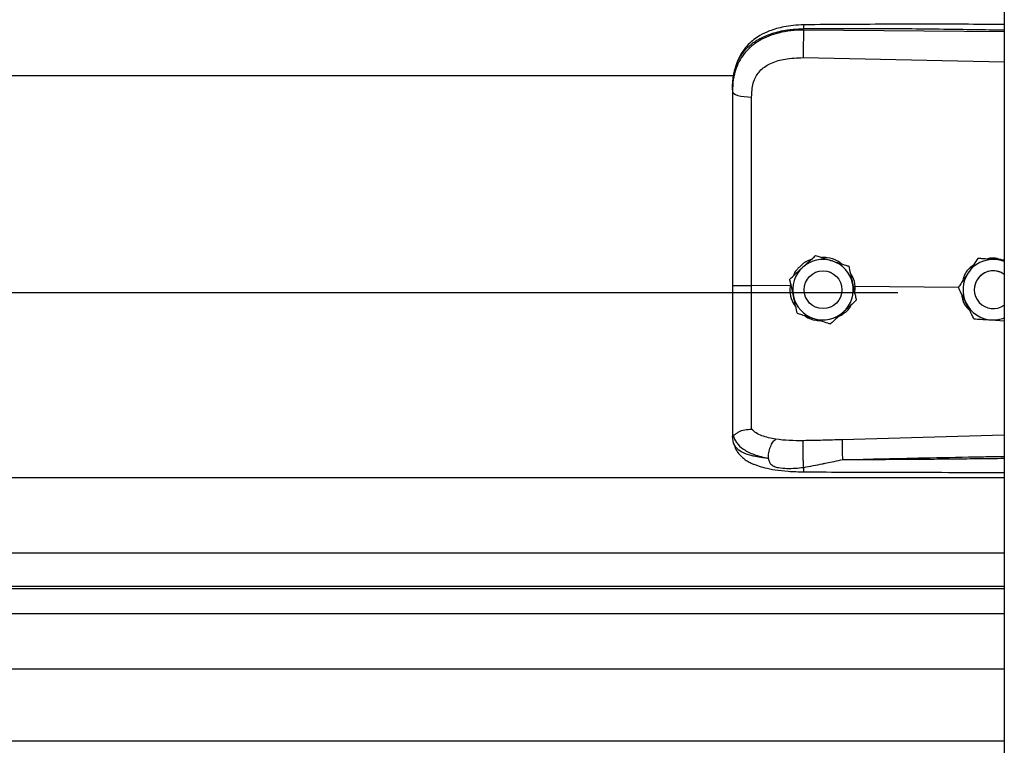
# Model space of a CAD drawing. Header units: inches. Extents: x 170 to 284, y 215 to 248.
# Tile 214 of 256: x 181.59 to 181.869, y 241.195 to 241.4. Entities that reach past the tile are written whole.
import ezdxf

# ---------------------------------------------------------------- set-up
doc = ezdxf.new("R2010")
doc.units = ezdxf.units.IN
doc.header["$LTSCALE"] = 0.25
doc.header["$MEASUREMENT"] = 0
doc.layers.add('LH BENCH MOUNT', color=7, linetype='Continuous')

msp = doc.modelspace()

# ---------------------------------------------------------------- linework, layer by layer
at = {"layer": 'LH BENCH MOUNT'}
for p, q in [((181.8693542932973, 243.843095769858), (181.8693542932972, 239.6426462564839)), ((181.8125070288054, 241.3971335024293), (181.8125070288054, 241.3975448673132)), ((181.8693542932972, 241.3965968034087), (181.8125070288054, 241.3971335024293)), ((181.8124110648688, 241.3893446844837), (181.8693542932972, 241.3881351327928)), ((177.9135824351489, 241.3842695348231), (181.7928031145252, 241.3842695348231)), ((181.7923114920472, 241.3802102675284), (181.7923114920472, 241.3797219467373)), ((181.8158819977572, 241.333278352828), (181.8158819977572, 241.3332767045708)), ((181.8618255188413, 241.3324819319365), (181.8618255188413, 241.3324835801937)), ((181.8628744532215, 241.3324157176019), (181.8618255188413, 241.3324835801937)), ((181.825300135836, 241.3302777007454), (181.825300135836, 241.3302760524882)), ((181.8085742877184, 241.3266223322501), (181.8085742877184, 241.3266206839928)), ((181.8086827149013, 241.3246870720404), (181.7977691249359, 241.3247915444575)), ((181.8088680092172, 241.3252765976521), (181.8086827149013, 241.3246870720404)), ((181.8086827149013, 241.3246870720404), (181.8086849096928, 241.3246869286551)), ((181.812642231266, 241.3236197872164), (181.812642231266, 241.3236190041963)), ((181.8233426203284, 241.3236190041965), (181.8233426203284, 241.3236197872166)), ((181.8271204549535, 241.3245104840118), (181.8265723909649, 241.324456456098)), ((181.8270233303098, 241.3223930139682), (181.8271204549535, 241.3245104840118)), ((181.8271204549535, 241.3245104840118), (181.8271220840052, 241.3245105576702)), ((181.8563541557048, 241.3242307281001), (181.8271220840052, 241.3245105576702)), ((181.85634017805, 241.3242590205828), (181.85634017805, 241.32426066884)), ((181.8608539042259, 241.3236197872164), (181.8608539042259, 241.3236190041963)), ((177.8672020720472, 241.3228770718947), (181.8391864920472, 241.3228770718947)), ((181.827410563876, 241.3206210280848), (181.827410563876, 241.3206193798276)), ((181.8656507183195, 241.3150773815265), (181.8693542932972, 241.3148376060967)), ((181.7923114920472, 241.2826688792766), (181.7923114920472, 241.2821400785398)), ((181.7926511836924, 241.2801549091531), (181.7923114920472, 241.2821400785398)), ((181.8693542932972, 241.2824634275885), (181.8234186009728, 241.2811316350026)), ((177.8370342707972, 241.2704915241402), (181.8693542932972, 241.2704915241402)), ((177.8370342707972, 241.2491125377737), (181.8693542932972, 241.2491125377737)), ((181.8693542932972, 241.2396272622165), (177.8370342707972, 241.2396272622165)), ((177.8370342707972, 241.2389878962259), (181.8693542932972, 241.2389878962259)), ((177.8370342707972, 241.2319697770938), (181.8693542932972, 241.2319697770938)), ((177.8370342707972, 241.2162856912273), (181.8693542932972, 241.2162856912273)), ((177.8370342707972, 241.1958976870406), (181.8693542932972, 241.1958976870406))]:
    msp.add_line(p, q, dxfattribs=at)
at = {"layer": 'LH BENCH MOUNT', "flags": 128}
msp.add_lwpolyline([(181.7923114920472, 241.3797219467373), (181.7924154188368, 241.379426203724), (181.7927233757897, 241.3791413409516), (181.7932240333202, 241.3788778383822), (181.7938989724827, 241.3786453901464), (181.7947233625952, 241.3784525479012), (181.7956668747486, 241.3783064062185), (181.7966947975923, 241.3782123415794), (181.7977693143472, 241.3781738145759)], dxfattribs=at)
at = {"layer": 'LH BENCH MOUNT'}
msp.add_circle((181.8179924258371, 241.3236190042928), 0.005350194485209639, dxfattribs=at)
for centre, radius, start, end in [((181.8179924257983, 241.3236197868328), 0.008560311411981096, 72.32793711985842, 132.3279357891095), ((181.8179924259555, 241.3236197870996), 0.008560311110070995, 12.32793744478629, 72.32793758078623), ((181.8662040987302, 241.3236197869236), 0.00856031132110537, 86.29353550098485, 146.2935346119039), ((181.866204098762, 241.323619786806), 0.008560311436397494, 68.40767565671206, 86.29353576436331), ((181.8179924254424, 241.3236197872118), 0.008560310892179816, 132.3279357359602, 192.3279369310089), ((181.8662040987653, 241.3236197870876), 0.005350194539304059, 53.92810144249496, 179.9999986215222), ((181.8662040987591, 241.3236190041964), 0.005350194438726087, 53.92810057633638, 306.0718994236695), ((181.8662040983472, 241.323619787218), 0.008560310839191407, 146.2935348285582, 206.2935362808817), ((181.817992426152, 241.3236197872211), 0.008560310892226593, 312.3279357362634, 12.32793693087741), ((181.8179924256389, 241.3236197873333), 0.008560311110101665, 192.3279374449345, 252.3279375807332), ((181.8662040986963, 241.3236197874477), 0.008560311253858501, 206.2935366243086, 266.2935360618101), ((181.8179924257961, 241.3236197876), 0.008560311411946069, 252.3279371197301, 312.3279357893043), ((181.8662040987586, 241.3236197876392), 0.008560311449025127, 266.2935357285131, 291.5923243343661)]:
    msp.add_arc(centre, radius, start, end, dxfattribs=at)
for points, knots in [([(181.8125256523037, 241.3986369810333), (181.81152699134, 241.3985984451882), (181.8096352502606, 241.3985254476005), (181.8063261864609, 241.3979970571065), (181.8030986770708, 241.3971030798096), (181.8003518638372, 241.395798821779), (181.7983660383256, 241.3944761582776), (181.7967248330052, 241.393030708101), (181.7954096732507, 241.3914424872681), (181.7943344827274, 241.389689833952), (181.7934771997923, 241.3877800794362), (181.7927323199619, 241.3852614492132), (181.7925169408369, 241.3833237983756), (181.7923979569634, 241.3822533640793)], [0, 0, 0, 0, 0.09774743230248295, 0.1851607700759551, 0.3306121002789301, 0.4364670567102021, 0.5083182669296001, 0.5850061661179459, 0.6719760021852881, 0.730794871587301, 0.8036787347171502, 0.8915444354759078, 1, 1, 1, 1]), ([(181.8125258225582, 241.3986210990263), (181.8125246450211, 241.3986251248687), (181.8125206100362, 241.3986389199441), (181.8125153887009, 241.3985240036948), (181.8125087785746, 241.3982312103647), (181.8125077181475, 241.397815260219), (181.8125070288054, 241.3975448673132)], [0, 0, 0, 0, 0.09787641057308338, 0.3353863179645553, 0.5679606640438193, 1, 1, 1, 1]), ([(181.8693542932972, 241.3987199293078), (181.8664551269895, 241.3987346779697), (181.8558271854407, 241.3987887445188), (181.8368836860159, 241.3988254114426), (181.8208404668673, 241.3987013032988), (181.8125256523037, 241.3986369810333)], [0, 0, 0, 0, 0.153045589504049, 0.5610439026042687, 1, 1, 1, 1]), ([(181.7923114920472, 241.3802102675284), (181.7923742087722, 241.381566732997), (181.7924926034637, 241.3841274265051), (181.7934621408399, 241.3876183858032), (181.7947513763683, 241.3900303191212), (181.7961152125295, 241.3917330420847), (181.7971981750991, 241.3927764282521), (181.7982571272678, 241.3936049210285), (181.7992465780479, 241.3942648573), (181.800480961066, 241.3949599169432), (181.8020749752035, 241.3956856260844), (181.804738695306, 241.3965936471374), (181.8082737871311, 241.3973535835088), (181.8111803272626, 241.3974849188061), (181.8125070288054, 241.3975448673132)], [0, 0, 0, 0, 0.1307156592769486, 0.2467609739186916, 0.3577928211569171, 0.4170971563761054, 0.4791482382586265, 0.5177152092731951, 0.5590896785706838, 0.6032945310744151, 0.6633484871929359, 0.7353692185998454, 0.8792082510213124, 1, 1, 1, 1]), ([(181.8125070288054, 241.3971335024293), (181.8112911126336, 241.3971002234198), (181.8088593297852, 241.3970336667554), (181.8055185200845, 241.3964118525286), (181.8025607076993, 241.3954696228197), (181.8000181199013, 241.3942519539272), (181.7977866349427, 241.3927065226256), (181.7959149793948, 241.3908653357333), (181.7944340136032, 241.3887350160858), (181.7932584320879, 241.3861658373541), (181.7924656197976, 241.3831139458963), (181.7923628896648, 241.3808530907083), (181.7923114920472, 241.3797219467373)], [0, 0, 0, 0, 0.1111703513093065, 0.222336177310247, 0.3162781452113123, 0.4102081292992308, 0.5024030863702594, 0.5945790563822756, 0.6845432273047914, 0.774504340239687, 0.8871807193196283, 1, 1, 1, 1]), ([(181.8125070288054, 241.3971335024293), (181.8124853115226, 241.3965576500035), (181.8124401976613, 241.3953614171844), (181.812399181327, 241.3931363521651), (181.8123859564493, 241.3909589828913), (181.8124029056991, 241.3898692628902), (181.8124110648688, 241.3893446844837)], [0, 0, 0, 0, 0.2406941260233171, 0.5000000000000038, 0.7593058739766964, 1, 1, 1, 1]), ([(181.8125070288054, 241.3975448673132), (181.8188128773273, 241.3975841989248), (181.8320518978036, 241.3976667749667), (181.8510015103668, 241.3974855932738), (181.8636420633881, 241.3972646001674), (181.8693542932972, 241.397164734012)], [0, 0, 0, 0, 0.3326703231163, 0.6984356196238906, 1, 1, 1, 1]), ([(181.7981949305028, 241.3821071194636), (181.7981949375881, 241.3821071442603), (181.7982974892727, 241.3824660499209), (181.7987926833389, 241.3838722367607), (181.8003287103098, 241.386074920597), (181.8033957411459, 241.3879781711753), (181.8075119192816, 241.3891898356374), (181.8106646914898, 241.3892894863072), (181.8124110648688, 241.3893446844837)], [0, 0, 0, 0, 4.497367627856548e-06, 0.06509473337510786, 0.261670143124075, 0.475310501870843, 0.7093656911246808, 1, 1, 1, 1]), ([(181.7977693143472, 241.3781738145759), (181.7978392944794, 241.379498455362), (181.7979092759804, 241.3808231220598), (181.7981949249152, 241.3821070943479), (181.7981949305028, 241.3821071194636)], [0, 0, 0, 0, 0.9999804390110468, 0.9999999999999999, 0.9999999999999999, 0.9999999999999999, 0.9999999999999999]), ([(181.7923114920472, 241.3797219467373), (181.7923114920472, 241.3760917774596), (181.7923114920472, 241.3688208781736), (181.7923114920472, 241.3577401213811), (181.7923114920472, 241.3465575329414), (181.7923114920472, 241.3355888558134), (181.7923114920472, 241.3283410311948), (181.7923114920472, 241.3248612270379)], [0, 0, 0, 0, 0.2027568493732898, 0.4061035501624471, 0.6088604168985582, 0.8122072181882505, 1, 1, 1, 1]), ([(181.7977691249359, 241.3247915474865), (181.7977691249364, 241.3247915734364), (181.7977691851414, 241.3281778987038), (181.7977692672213, 241.3352246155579), (181.7977693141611, 241.3458978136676), (181.7977693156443, 241.3567738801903), (181.7977693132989, 241.3675612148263), (181.7977693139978, 241.3746362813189), (181.7977693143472, 241.3781738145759)], [0, 0, 0, 0, 1.439079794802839e-06, 0.1877923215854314, 0.3908439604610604, 0.59389561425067, 0.7969478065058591, 1, 1, 1, 1]), ([(181.8146027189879, 241.33211327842), (181.8144675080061, 241.3320831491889), (181.8133157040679, 241.3318264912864), (181.8115584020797, 241.330367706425), (181.8099396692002, 241.3287580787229), (181.8096118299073, 241.3276497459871), (181.809578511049, 241.3275371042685)], [0, 0, 0, 0, 0.05931474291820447, 0.5052766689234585, 0.9497204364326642, 1, 1, 1, 1]), ([(181.8122281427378, 241.3299505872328), (181.8131686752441, 241.3308072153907), (181.8144230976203, 241.331949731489), (181.815590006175, 241.3330124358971), (181.8158819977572, 241.333278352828)], [0, 0, 0, 0, 0.7497733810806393, 1, 1, 1, 1]), ([(181.8122281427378, 241.3299484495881), (181.8131686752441, 241.3308051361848), (181.8144230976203, 241.3319477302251), (181.815590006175, 241.3330107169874), (181.8158819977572, 241.3332767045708)], [0, 0, 0, 0, 0.7497733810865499, 1, 1, 1, 1]), ([(181.8158819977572, 241.333278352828), (181.8162797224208, 241.333151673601), (181.8177845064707, 241.3326723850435), (181.8194014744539, 241.3321572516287), (181.8205910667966, 241.3317782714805)], [0, 0, 0, 0, 0.2643068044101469, 1, 1, 1, 1]), ([(181.8158819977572, 241.3332767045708), (181.8162797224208, 241.3331499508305), (181.8177845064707, 241.3326703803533), (181.8194014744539, 241.3321551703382), (181.8205910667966, 241.3317761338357)], [0, 0, 0, 0, 0.2643068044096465, 1, 1, 1, 1]), ([(181.8232525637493, 241.3309301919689), (181.8228958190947, 241.3312202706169), (181.8217322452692, 241.3321664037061), (181.8196806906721, 241.3327338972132), (181.8181111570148, 241.332737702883), (181.8175752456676, 241.3327390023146)], [0, 0, 0, 0, 0.2255168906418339, 0.7355556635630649, 1, 1, 1, 1]), ([(181.8205910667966, 241.3317782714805), (181.8207773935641, 241.3317189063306), (181.822234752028, 241.3312545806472), (181.823832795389, 241.3307453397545), (181.8251571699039, 241.330323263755), (181.825300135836, 241.3302777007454)], [0, 0, 0, 0, 0.1156468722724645, 0.9045342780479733, 0.9999999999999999, 0.9999999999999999, 0.9999999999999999, 0.9999999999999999]), ([(181.8205910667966, 241.3317761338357), (181.8207773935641, 241.3317167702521), (181.8222347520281, 241.3312524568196), (181.823832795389, 241.3307434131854), (181.8251571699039, 241.3303215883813), (181.825300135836, 241.3302760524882)], [0, 0, 0, 0, 0.1156468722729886, 0.9045342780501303, 1, 1, 1, 1]), ([(181.8618255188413, 241.3324835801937), (181.8614457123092, 241.3319142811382), (181.8606771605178, 241.3307622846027), (181.8597409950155, 241.3293589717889), (181.8592050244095, 241.3285555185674), (181.8590828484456, 241.3283723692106)], [0, 0, 0, 0, 0.4299704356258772, 0.8700602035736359, 1, 1, 1, 1]), ([(181.8618255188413, 241.3324819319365), (181.8614457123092, 241.3319125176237), (181.8606771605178, 241.3307602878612), (181.8597409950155, 241.3293568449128), (181.8592050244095, 241.3285533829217), (181.8590828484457, 241.3283702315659)], [0, 0, 0, 0, 0.42997043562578, 0.8700602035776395, 0.9999999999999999, 0.9999999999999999, 0.9999999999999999, 0.9999999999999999]), ([(181.8667574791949, 241.3321621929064), (181.8654879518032, 241.3322444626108), (181.8637947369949, 241.3323541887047), (181.862219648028, 241.3324563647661), (181.8618255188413, 241.3324819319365)], [0, 0, 0, 0, 0.749773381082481, 1, 1, 1, 1]), ([(181.8688290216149, 241.3320300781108), (181.8681680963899, 241.3322301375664), (181.8668977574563, 241.332614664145), (181.8653345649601, 241.3326395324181), (181.864554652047, 241.3323774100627), (181.8643788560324, 241.332318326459)], [0, 0, 0, 0, 0.4565421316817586, 0.8775020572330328, 1, 1, 1, 1]), ([(181.8693542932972, 241.3319940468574), (181.8687113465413, 241.3320356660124), (181.8678525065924, 241.3320912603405), (181.8669774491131, 241.3321479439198), (181.8667574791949, 241.3321621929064)], [0, 0, 0, 0, 0.7486223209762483, 0.9999999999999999, 0.9999999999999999, 0.9999999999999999, 0.9999999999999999]), ([(181.8085742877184, 241.3266223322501), (181.8090802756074, 241.3270832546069), (181.8101041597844, 241.3280159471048), (181.8113513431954, 241.3291519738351), (181.812065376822, 241.3298023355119), (181.8122281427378, 241.3299505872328)], [0, 0, 0, 0, 0.4299704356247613, 0.8700602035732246, 1, 1, 1, 1]), ([(181.8085742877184, 241.3266206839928), (181.8090802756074, 241.3270814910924), (181.8101041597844, 241.3280139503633), (181.8113513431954, 241.3291498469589), (181.812065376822, 241.3298001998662), (181.8122281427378, 241.3299484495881)], [0, 0, 0, 0, 0.4299704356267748, 0.8700602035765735, 1, 1, 1, 1]), ([(181.825300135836, 241.3302777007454), (181.8254462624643, 241.3296091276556), (181.8257419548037, 241.3282562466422), (181.8261021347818, 241.3266082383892), (181.8263083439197, 241.3256646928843), (181.826355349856, 241.3254496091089)], [0, 0, 0, 0, 0.4299704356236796, 0.8700602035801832, 1, 1, 1, 1]), ([(181.825300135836, 241.3302760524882), (181.8254462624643, 241.3296073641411), (181.8257419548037, 241.3282542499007), (181.8261021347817, 241.3266061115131), (181.8263083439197, 241.3256625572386), (181.826355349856, 241.3254474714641)], [0, 0, 0, 0, 0.4299704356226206, 0.8700602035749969, 1, 1, 1, 1]), ([(181.8604834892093, 241.3304719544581), (181.8601639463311, 241.330253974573), (181.8590105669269, 241.3294671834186), (181.8579171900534, 241.3278665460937), (181.8576193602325, 241.3264618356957), (181.8575312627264, 241.3260463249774)], [0, 0, 0, 0, 0.2125142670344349, 0.7670631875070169, 1, 1, 1, 1]), ([(181.8096295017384, 241.3217921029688), (181.809357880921, 241.3230349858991), (181.8089956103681, 241.3246926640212), (181.8086586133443, 241.3262348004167), (181.8085742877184, 241.3266206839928)], [0, 0, 0, 0, 0.7497733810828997, 1, 1, 1, 1]), ([(181.8271220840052, 241.3245105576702), (181.8271220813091, 241.3245105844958), (181.8270240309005, 241.3254861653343), (181.8267639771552, 241.3268783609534), (181.8259594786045, 241.3279677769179), (181.8257400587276, 241.3282649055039)], [0, 0, 0, 0, 1.999769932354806e-05, 0.7272642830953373, 1, 1, 1, 1]), ([(181.8590828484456, 241.3283723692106), (181.8583768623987, 241.3273140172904), (181.8574352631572, 241.3259024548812), (181.8565593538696, 241.3245892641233), (181.85634017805, 241.32426066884)], [0, 0, 0, 0, 0.7497733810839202, 1, 1, 1, 1]), ([(181.8590828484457, 241.3283702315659), (181.8583768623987, 241.3273119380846), (181.8574352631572, 241.3259004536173), (181.8565593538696, 241.3245875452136), (181.85634017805, 241.3242590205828)], [0, 0, 0, 0, 0.7497733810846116, 1, 1, 1, 1]), ([(181.7923114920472, 241.3248612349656), (181.7923114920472, 241.321823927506), (181.7923114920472, 241.3156484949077), (181.7923114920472, 241.3068615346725), (181.7923114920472, 241.2986949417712), (181.7923114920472, 241.2921148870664), (181.7923114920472, 241.2867301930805), (181.7923114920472, 241.284029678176), (181.7923114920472, 241.2826688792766)], [0, 0, 0, 0, 0.1870908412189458, 0.3803918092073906, 0.5558755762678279, 0.7364481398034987, 0.8671952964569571, 1, 1, 1, 1]), ([(181.797769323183, 241.284100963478), (181.7977693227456, 241.2843636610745), (181.7977693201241, 241.2859381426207), (181.7977693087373, 241.2893695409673), (181.7977692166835, 241.2949708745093), (181.7977689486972, 241.3014107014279), (181.7977685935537, 241.3086367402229), (181.7977683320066, 241.3165115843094), (181.7977683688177, 241.3220395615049), (181.7977684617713, 241.324791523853), (181.7977684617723, 241.3247915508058)], [0, 0, 0, 0, 0.03155846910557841, 0.1891461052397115, 0.3467338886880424, 0.5043277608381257, 0.6619226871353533, 0.8309600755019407, 0.9999983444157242, 1, 1, 1, 1]), ([(181.8086849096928, 241.3246869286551), (181.8086511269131, 241.3242330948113), (181.8085443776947, 241.3227990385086), (181.8089610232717, 241.320636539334), (181.8099124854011, 241.3192801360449), (181.8102988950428, 241.3187292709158)], [0, 0, 0, 0, 0.2156616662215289, 0.6814629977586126, 1, 1, 1, 1]), ([(181.826355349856, 241.3254496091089), (181.8266269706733, 241.3242067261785), (181.8269892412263, 241.3225490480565), (181.8273262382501, 241.321006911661), (181.827410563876, 241.3206210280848)], [0, 0, 0, 0, 0.7497733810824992, 1, 1, 1, 1]), ([(181.826355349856, 241.3254474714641), (181.8266269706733, 241.3242046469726), (181.8269892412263, 241.3225470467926), (181.8273262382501, 241.3210051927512), (181.827410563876, 241.3206193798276)], [0, 0, 0, 0, 0.7497733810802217, 1, 1, 1, 1]), ([(181.858529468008, 241.3198278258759), (181.8584428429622, 241.320003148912), (181.857765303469, 241.3213744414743), (181.8570223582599, 241.3228782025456), (181.8564066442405, 241.3241244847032), (181.85634017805, 241.3242590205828)], [0, 0, 0, 0, 0.1156468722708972, 0.9045342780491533, 1, 1, 1, 1]), ([(181.8106847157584, 241.3169640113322), (181.8105385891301, 241.3176325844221), (181.8102428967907, 241.3189854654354), (181.8098827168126, 241.3206334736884), (181.8096765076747, 241.3215770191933), (181.8096295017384, 241.3217921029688)], [0, 0, 0, 0, 0.4299704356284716, 0.8700602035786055, 1, 1, 1, 1]), ([(181.827410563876, 241.3206193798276), (181.826904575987, 241.3201584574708), (181.82588069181, 241.3192257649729), (181.824633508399, 241.3180897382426), (181.8239194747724, 241.3174393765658), (181.8237567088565, 241.3172911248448)], [0, 0, 0, 0, 0.4299704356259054, 0.8700602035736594, 0.9999999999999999, 0.9999999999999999, 0.9999999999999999, 0.9999999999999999]), ([(181.8572761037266, 241.3223646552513), (181.8573246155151, 241.321902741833), (181.8574712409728, 241.3205066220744), (181.858316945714, 241.318910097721), (181.8592510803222, 241.3181016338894), (181.8594805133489, 241.3179030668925)], [0, 0, 0, 0, 0.2716700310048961, 0.8211147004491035, 1, 1, 1, 1]), ([(181.8223996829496, 241.3160551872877), (181.8229083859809, 241.3163172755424), (181.8243146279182, 241.3170417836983), (181.8255551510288, 241.3182731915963), (181.8259344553, 241.3192529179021), (181.8259475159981, 241.3192866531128)], [0, 0, 0, 0, 0.3536960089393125, 0.9777456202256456, 0.9999999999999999, 0.9999999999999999, 0.9999999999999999, 0.9999999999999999]), ([(181.8607187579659, 241.3153971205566), (181.8605338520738, 241.3157713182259), (181.859834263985, 241.3171870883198), (181.859082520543, 241.31870851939), (181.858529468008, 241.3198278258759)], [0, 0, 0, 0, 0.2643068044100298, 1, 1, 1, 1]), ([(181.8106847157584, 241.3169640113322), (181.811082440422, 241.3168372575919), (181.8125872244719, 241.3163576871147), (181.8142041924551, 241.3158424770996), (181.8153937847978, 241.3154634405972)], [0, 0, 0, 0, 0.2643068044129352, 1, 1, 1, 1]), ([(181.812843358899, 241.3162761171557), (181.8129227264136, 241.3162094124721), (181.8137957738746, 241.3154756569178), (181.8153659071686, 241.3149965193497), (181.8168004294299, 241.3149120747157), (181.8171980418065, 241.3148886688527)], [0, 0, 0, 0, 0.06740964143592, 0.7415101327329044, 1, 1, 1, 1]), ([(181.8153937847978, 241.3154634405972), (181.8155801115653, 241.3154040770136), (181.8170374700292, 241.3149397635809), (181.8186355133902, 241.3144307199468), (181.8199598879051, 241.3140088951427), (181.8201028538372, 241.3139633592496)], [0, 0, 0, 0, 0.1156468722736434, 0.9045342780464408, 0.9999999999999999, 0.9999999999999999, 0.9999999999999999, 0.9999999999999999]), ([(181.8237567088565, 241.3172911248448), (181.8228161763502, 241.3164344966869), (181.821561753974, 241.3152919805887), (181.8203948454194, 241.3142292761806), (181.8201028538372, 241.3139633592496)], [0, 0, 0, 0, 0.749773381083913, 1, 1, 1, 1]), ([(181.8607187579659, 241.3153971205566), (181.8614017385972, 241.3153528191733), (181.862783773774, 241.3152631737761), (181.8644672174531, 241.3151540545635), (181.8654310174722, 241.3150916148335), (181.8656507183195, 241.3150773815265)], [0, 0, 0, 0, 0.4299704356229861, 0.8700602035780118, 1, 1, 1, 1]), ([(181.7925085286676, 241.2824185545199), (181.7925576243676, 241.2824100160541), (181.7926584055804, 241.2823924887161), (181.7929500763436, 241.2825787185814), (181.7934154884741, 241.2829095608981), (181.794291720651, 241.283489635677), (181.7957709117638, 241.2841077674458), (181.7971117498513, 241.2841038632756), (181.7977692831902, 241.2841019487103)], [0, 0, 0, 0, 0.1136768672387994, 0.2333502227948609, 0.3620694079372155, 0.5019163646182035, 0.7557448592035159, 0.9999999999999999, 0.9999999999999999, 0.9999999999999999, 0.9999999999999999]), ([(181.804603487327, 241.2812769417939), (181.8032299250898, 241.2815647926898), (181.801145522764, 241.2820016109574), (181.7989697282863, 241.2830423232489), (181.7981707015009, 241.2837476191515), (181.7977692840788, 241.2841019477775)], [0, 0, 0, 0, 0.4901989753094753, 0.7438846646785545, 1, 1, 1, 1]), ([(181.7923114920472, 241.2826688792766), (181.7923114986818, 241.2826676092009), (181.7923115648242, 241.2826549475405), (181.7923187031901, 241.2825508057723), (181.7924171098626, 241.2824724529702), (181.7925048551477, 241.2824025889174)], [0, 0, 0, 0, 0.01193493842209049, 0.1189819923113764, 1, 1, 1, 1]), ([(181.7925043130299, 241.2824183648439), (181.7927799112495, 241.281696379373), (181.7933459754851, 241.2802134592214), (181.7953988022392, 241.2783801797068), (181.7983870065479, 241.2768221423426), (181.8011140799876, 241.2761989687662), (181.8025139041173, 241.2758790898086)], [0, 0, 0, 0, 0.2305257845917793, 0.473487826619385, 0.7297379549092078, 1, 1, 1, 1]), ([(181.8025128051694, 241.2758773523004), (181.8019665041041, 241.2759344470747), (181.8006615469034, 241.2760708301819), (181.7992627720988, 241.2762989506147), (181.798307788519, 241.2764928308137), (181.7970744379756, 241.2767706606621), (181.7953880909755, 241.277336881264), (181.793568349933, 241.2784623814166), (181.7929628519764, 241.2795797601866), (181.7926511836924, 241.2801549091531)], [0, 0, 0, 0, 0.1091879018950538, 0.260818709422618, 0.3077983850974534, 0.3355235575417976, 0.5627886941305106, 0.7749539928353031, 1, 1, 1, 1]), ([(181.7926681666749, 241.2801088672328), (181.7928570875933, 241.2795219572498), (181.7932118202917, 241.2784199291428), (181.7942249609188, 241.2770014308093), (181.7953540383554, 241.2759254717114), (181.7965012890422, 241.2751286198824), (181.7975484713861, 241.2745722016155), (181.7984913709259, 241.2741600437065), (181.7997368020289, 241.2736936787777), (181.8016817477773, 241.2731331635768), (181.8045607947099, 241.2725716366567), (181.8082944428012, 241.2721493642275), (181.8110757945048, 241.2720819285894), (181.8125639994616, 241.2720458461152)], [0, 0, 0, 0, 0.09843102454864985, 0.1848217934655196, 0.2573083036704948, 0.3158871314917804, 0.3722739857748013, 0.4121400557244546, 0.4615923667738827, 0.5575876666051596, 0.6828759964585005, 0.8303179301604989, 1, 1, 1, 1]), ([(181.8025139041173, 241.2758790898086), (181.8025388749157, 241.2764093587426), (181.8025907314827, 241.2775105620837), (181.8030666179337, 241.279172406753), (181.8037706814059, 241.2805586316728), (181.8043328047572, 241.2810434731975), (181.804603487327, 241.2812769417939)], [0, 0, 0, 0, 0.2407679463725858, 0.5000000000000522, 0.7592320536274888, 1, 1, 1, 1]), ([(181.812432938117, 241.2808695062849), (181.8110808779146, 241.280862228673), (181.8083788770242, 241.2808476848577), (181.8058722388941, 241.2811321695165), (181.8046199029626, 241.2812743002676)], [0, 0, 0, 0, 0.5003922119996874, 1, 1, 1, 1]), ([(181.8125183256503, 241.2732990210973), (181.8125023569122, 241.2735395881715), (181.8124686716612, 241.2740470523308), (181.8124238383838, 241.2750571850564), (181.8123867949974, 241.2762446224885), (181.8123639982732, 241.2775165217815), (181.8123588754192, 241.2787199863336), (181.8123712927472, 241.2797159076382), (181.8123963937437, 241.280455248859), (181.8124211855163, 241.2807362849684), (181.8124329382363, 241.2808695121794)], [0, 0, 0, 0, 0.1098512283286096, 0.2317256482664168, 0.3631776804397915, 0.5000000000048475, 0.6368223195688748, 0.7682743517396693, 0.8901487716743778, 1, 1, 1, 1]), ([(181.8234186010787, 241.2811316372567), (181.8215873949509, 241.28108361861), (181.8179248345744, 241.2809875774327), (181.8142636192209, 241.2809088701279), (181.8124329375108, 241.2808695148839)], [0, 0, 0, 0, 0.4999797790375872, 1, 1, 1, 1]), ([(181.8234184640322, 241.2811316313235), (181.8234109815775, 241.2808928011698), (181.8233994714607, 241.2805254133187), (181.8234007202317, 241.2796635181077), (181.8234081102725, 241.2788887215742), (181.8234225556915, 241.278028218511), (181.8234482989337, 241.2768687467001), (181.8234759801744, 241.2760253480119), (181.8234939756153, 241.2754770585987)], [0, 0, 0, 0, 0.2394508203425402, 0.3683426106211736, 0.4999696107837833, 0.6316010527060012, 0.7605056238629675, 1, 1, 1, 1]), ([(181.8025130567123, 241.2758741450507), (181.8025875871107, 241.2755038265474), (181.8026914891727, 241.2749875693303), (181.8030632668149, 241.2743901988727), (181.803483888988, 241.2739572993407), (181.8042876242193, 241.273512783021), (181.8057649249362, 241.2731512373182), (181.8085257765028, 241.2729110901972), (181.8109225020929, 241.2731439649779), (181.8125183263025, 241.273299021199)], [0, 0, 0, 0, 0.1001269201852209, 0.139585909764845, 0.1897135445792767, 0.2582342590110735, 0.3697357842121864, 0.5803479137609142, 1, 1, 1, 1]), ([(181.8234941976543, 241.275474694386), (181.8273942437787, 241.2755739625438), (181.8356643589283, 241.2757844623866), (181.8487762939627, 241.2760666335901), (181.8597241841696, 241.2762791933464), (181.8667403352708, 241.276407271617), (181.8689153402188, 241.2764452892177), (181.8693542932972, 241.2764529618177)], [0, 0, 0, 0, 0.2551597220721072, 0.5410705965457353, 0.857734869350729, 0.9712884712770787, 1, 1, 1, 1]), ([(181.8693542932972, 241.2758079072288), (181.866756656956, 241.2757759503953), (181.8616906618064, 241.2757136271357), (181.8541265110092, 241.2756327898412), (181.8464742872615, 241.2755635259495), (181.8387162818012, 241.2755119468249), (181.8309937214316, 241.2754788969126), (181.825956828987, 241.2754760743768), (181.8234941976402, 241.275474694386)], [0, 0, 0, 0, 0.1699411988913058, 0.3314248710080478, 0.494842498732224, 0.6705311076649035, 0.838916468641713, 1, 1, 1, 1]), ([(181.8125183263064, 241.2732990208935), (181.8142977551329, 241.2736459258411), (181.8160853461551, 241.2739944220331), (181.817903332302, 241.2743617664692), (181.8179743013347, 241.2743761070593), (181.8182093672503, 241.2744235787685), (181.8190775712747, 241.2746000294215), (181.8207179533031, 241.2749151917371), (181.8222505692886, 241.2752785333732), (181.8231496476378, 241.2754384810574), (181.8232267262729, 241.2754521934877)], [0, 0, 0, 0, 0.5022751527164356, 0.5045790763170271, 0.5086566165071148, 0.522130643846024, 0.5703313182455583, 0.7514263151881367, 0.9786895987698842, 1, 1, 1, 1]), ([(181.8125640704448, 241.2720677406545), (181.81256337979, 241.2720608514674), (181.8125568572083, 241.2719957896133), (181.8125459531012, 241.2721854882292), (181.8125318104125, 241.2725123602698), (181.8125231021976, 241.2729449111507), (181.8125191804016, 241.2732356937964), (181.8125183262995, 241.2732990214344)], [0, 0, 0, 0, 0.03436729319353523, 0.3245665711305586, 0.621014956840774, 0.9174633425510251, 1, 1, 1, 1]), ([(181.8125639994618, 241.2720458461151), (181.8167591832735, 241.2720242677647), (181.8257341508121, 241.2719781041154), (181.8400765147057, 241.2719365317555), (181.854811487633, 241.2719123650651), (181.864766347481, 241.2719088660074), (181.8693542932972, 241.2719072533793)], [0, 0, 0, 0, 0.2216322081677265, 0.4741489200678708, 0.7576483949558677, 1, 1, 1, 1])]:
    msp.add_open_spline(points, degree=3, knots=knots, dxfattribs=at)
msp.add_open_spline([(181.792311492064, 241.3248612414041), (181.7923926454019, 241.324852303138), (181.7925549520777, 241.3248344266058), (181.7938077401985, 241.3248117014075), (181.7956052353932, 241.3247954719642), (181.7970473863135, 241.3247928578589), (181.7977684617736, 241.3247915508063)], degree=3, dxfattribs=at)

doc.saveas('drawing.dxf')
